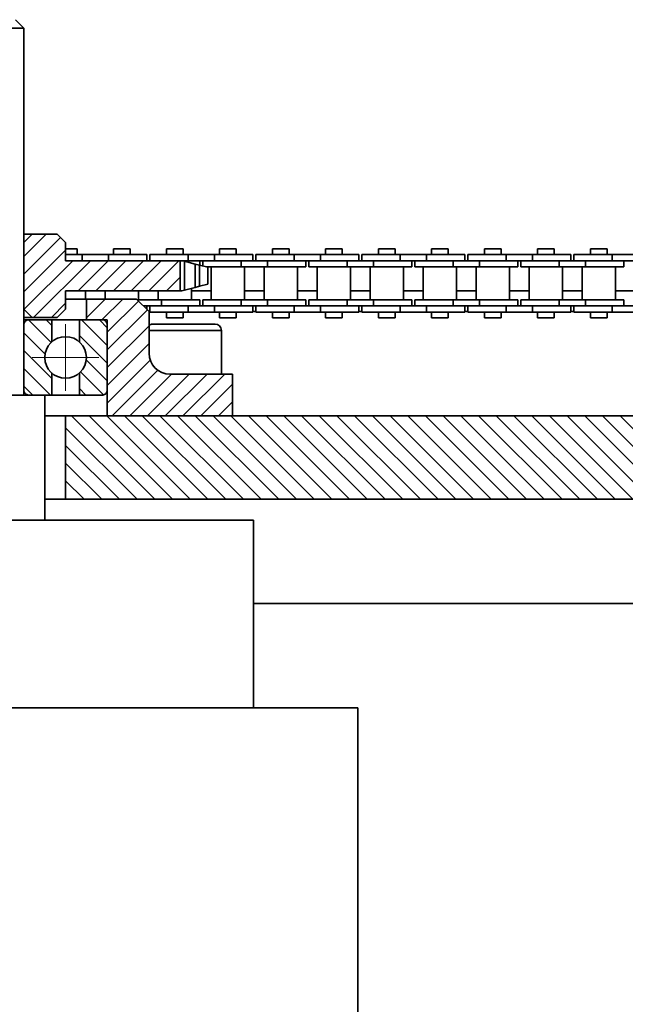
# Model space of a CAD drawing. Header units: millimetres. Extents: x -14862 to 14862, y -10512 to 10512.
# Tile 38 of 199: x -6095 to -5950, y -342 to -106. Entities that reach past the tile are written whole.
import ezdxf

# ---------------------------------------------------------------- set-up
doc = ezdxf.new("R2010")
doc.units = ezdxf.units.MM
doc.header["$LTSCALE"] = 4
doc.linetypes.add('点画线', pattern=[18, 12, -2, 2, -2])
for name, color, linetype, lineweight in [('中心线层', 1, '点画线', 18), ('几何体', 7, 'Continuous', 35), ('剖面线层', 4, 'Continuous', 18)]:
    doc.layers.add(name, color=color, linetype=linetype, lineweight=lineweight)
pattern_1 = [(135, (0, 0), (-2.121320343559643, -2.121320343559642), [])]
pattern_2 = [(45, (0, 0), (-2.121320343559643, 2.121320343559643), [])]

msp = doc.modelspace()

# ---------------------------------------------------------------- hatches: boundary and pattern name
at = {"layer": '剖面线层'}
h = msp.add_hatch(dxfattribs=at)
h.set_pattern_fill('无图案', color=256, style=0, pattern_type=0)
h.set_pattern_definition(pattern_2)
h.paths.add_polyline_path([(-6171.313091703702, -170.8801798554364), (-6171.313091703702, -163.6665873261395), (-6165.972515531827, -163.6665873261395), (-6165.272518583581, -163.6665873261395), (-6156.098171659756, -163.6665873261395), (-6149.747654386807, -163.6665873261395), (-6143.859669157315, -163.6665873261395), (-6143.859669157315, -162.1666960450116), (-6143.859669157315, -159.2734865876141), (-6141.858860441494, -157.2733931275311), (-6135.859295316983, -157.2733931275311), (-6133.859440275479, -159.2734865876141), (-6133.859440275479, -175.2732805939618), (-6135.859295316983, -177.2733740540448), (-6141.858860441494, -177.2733740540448), (-6143.859669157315, -175.2732805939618), (-6143.859669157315, -172.8802733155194), (-6143.859669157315, -170.8801798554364), (-6150.547787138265, -170.8801798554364), (-6155.298038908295, -170.8801798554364), (-6163.247868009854, -170.8801798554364), (-6167.998119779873, -170.8801798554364)], flags=0)
h.paths.add_polyline_path([(-6093.859478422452, -175.2732805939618), (-6093.859478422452, -159.2734865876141), (-6091.859623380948, -157.2733931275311), (-6085.859104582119, -157.2733931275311), (-6083.859249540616, -159.2734865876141), (-6083.859249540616, -160.7914976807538), (-6083.859249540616, -162.1666960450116), (-6083.859249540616, -163.6665873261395), (-6079.897686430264, -163.6665873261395), (-6073.548122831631, -163.6665873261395), (-6064.372822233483, -163.6665873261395), (-6063.672825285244, -163.6665873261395), (-6056.405826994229, -163.6665873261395), (-6056.405826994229, -170.8801798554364), (-6061.64817471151, -170.8801798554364), (-6066.397472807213, -170.8801798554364), (-6074.34730190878, -170.8801798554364), (-6079.097553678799, -170.8801798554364), (-6083.859249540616, -170.8801798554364), (-6083.859249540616, -172.8802733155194), (-6083.859249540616, -175.2732805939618), (-6085.859104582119, -177.2733740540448), (-6091.859623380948, -177.2733740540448)], flags=0)
h = msp.add_hatch(dxfattribs=at)
h.set_pattern_fill('无图案', color=256, style=0, pattern_type=0)
h.set_pattern_definition(pattern_2)
edge = h.paths.add_edge_path(flags=0)
edge.add_line((-6183.859631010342, -200.8801512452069), (-6183.859631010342, -190.8801607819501))
edge.add_line((-6183.859631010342, -190.8801607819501), (-6181.196018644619, -190.8801607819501))
edge.add_line((-6181.196018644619, -190.8801607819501), (-6168.859287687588, -190.8801607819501))
edge.add_arc((-6168.859648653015, -185.8796853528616), 5.000475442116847, 270.0041359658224, 359.9931319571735)
edge.add_line((-6163.859173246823, -185.8802847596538), (-6163.85917324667, -180.3802065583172))
edge.add_line((-6163.85917324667, -180.3802065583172), (-6163.85917324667, -179.134946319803))
edge.add_line((-6163.85917324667, -179.134946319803), (-6163.85917324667, -176.0166697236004))
edge.add_line((-6163.85917324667, -176.0166697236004), (-6163.85917324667, -175.8802942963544))
edge.add_line((-6163.85917324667, -175.8802942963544), (-6162.495310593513, -174.5165400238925))
edge.add_line((-6162.495310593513, -174.5165400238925), (-6162.447559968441, -174.4687931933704))
edge.add_line((-6162.447559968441, -174.4687931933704), (-6160.995300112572, -173.0166487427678))
edge.add_line((-6160.995300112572, -173.0166487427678), (-6160.858913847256, -172.8802733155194))
edge.add_line((-6160.858913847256, -172.8802733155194), (-6155.298038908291, -172.8802733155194))
edge.add_line((-6155.298038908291, -172.8802733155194), (-6150.547787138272, -172.8802733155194))
edge.add_line((-6150.547787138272, -172.8802733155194), (-6148.858829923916, -172.8802733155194))
edge.add_line((-6148.858829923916, -172.8802733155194), (-6148.858829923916, -177.8801493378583))
edge.add_line((-6148.858829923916, -177.8801493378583), (-6152.759357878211, -177.8801493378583))
edge.add_line((-6152.759357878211, -177.8801493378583), (-6153.858944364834, -177.8801493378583))
edge.add_line((-6153.858944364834, -177.8801493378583), (-6153.858944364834, -178.924599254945))
edge.add_arc((-6152.761527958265, -178.9788639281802), 1.098757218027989, 177.1691634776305, 180.0672229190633)
edge.add_arc((-6152.76002796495, -178.9790661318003), 1.098916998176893, 89.96506274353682, 180.0597782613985)
edge.add_arc((-6152.761571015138, -178.9788632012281), 1.098714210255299, 89.95447110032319, 177.1690904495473)
edge.add_line((-6153.858944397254, -178.9245992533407), (-6153.858944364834, -178.9802126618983))
edge.add_line((-6153.858944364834, -178.9802126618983), (-6153.858944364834, -194.7802118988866))
edge.add_line((-6153.858944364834, -194.7802118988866), (-6153.858944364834, -200.8801512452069))
edge.add_line((-6153.858944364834, -200.8801512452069), (-6183.859631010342, -200.8801512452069))
edge = h.paths.add_edge_path(flags=0)
edge.add_line((-6073.85902065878, -194.7802118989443), (-6073.85902065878, -178.9802126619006))
edge.add_line((-6073.85902065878, -178.9802126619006), (-6073.85902065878, -177.8801493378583))
edge.add_line((-6073.85902065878, -177.8801493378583), (-6074.959560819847, -177.8801493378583))
edge.add_line((-6074.959560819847, -177.8801493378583), (-6078.859135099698, -177.8801493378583))
edge.add_line((-6078.859135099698, -177.8801493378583), (-6078.859135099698, -172.8802733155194))
edge.add_line((-6078.859135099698, -172.8802733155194), (-6074.34730190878, -172.8802733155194))
edge.add_line((-6074.34730190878, -172.8802733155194), (-6066.859051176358, -172.8802733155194))
edge.add_line((-6066.859051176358, -172.8802733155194), (-6066.722692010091, -173.0166649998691))
edge.add_line((-6066.722692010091, -173.0166649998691), (-6065.222860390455, -174.5168542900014))
edge.add_line((-6065.222860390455, -174.5168542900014), (-6064.372999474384, -175.366917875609))
edge.add_line((-6064.372999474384, -175.366917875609), (-6063.85974545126, -175.8802942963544))
edge.add_line((-6063.85974545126, -175.8802942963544), (-6063.85974545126, -179.1349463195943))
edge.add_line((-6063.85974545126, -179.1349463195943), (-6063.85974545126, -180.3802065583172))
edge.add_line((-6063.85974545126, -180.3802065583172), (-6063.85974545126, -185.8802847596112))
edge.add_arc((-6058.859270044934, -185.8796853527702), 5.000475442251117, 180.0068680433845, 269.9958640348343)
edge.add_line((-6058.859631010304, -190.8801607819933), (-6046.522900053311, -190.8801607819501))
edge.add_line((-6046.522900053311, -190.8801607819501), (-6043.859287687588, -190.8801607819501))
edge.add_line((-6043.859287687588, -190.8801607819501), (-6043.859287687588, -200.8801512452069))
edge.add_line((-6043.859287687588, -200.8801512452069), (-6073.85902065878, -200.8801512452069))
edge.add_line((-6073.85902065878, -200.8801512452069), (-6073.85902065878, -194.7802118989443))
h = msp.add_hatch(dxfattribs=at)
h.set_pattern_fill('无图案', color=256, style=0, pattern_type=0)
h.set_pattern_definition(pattern_1)
edge = h.paths.add_edge_path(flags=0)
edge.add_line((-6093.860119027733, -194.7801522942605), (-6093.860119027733, -178.9801530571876))
edge.add_line((-6093.860119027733, -178.9801530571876), (-6093.860119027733, -177.8801493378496))
edge.add_line((-6093.860119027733, -177.8801493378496), (-6092.760532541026, -177.8801493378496))
edge.add_arc((-6092.761405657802, -178.9788631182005), 1.098714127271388, 89.95446867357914, 180.0672677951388)
edge.add_line((-6093.86011902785, -178.9801530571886), (-6093.860119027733, -177.8801493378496))
edge.add_line((-6093.860119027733, -177.8801493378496), (-6092.760532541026, -177.8801493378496))
edge.add_line((-6092.760532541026, -177.8801493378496), (-6087.193935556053, -177.8801493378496))
edge.add_line((-6087.193935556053, -177.8801493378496), (-6087.193935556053, -183.1665916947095))
edge.add_arc((-6083.860506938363, -186.8801824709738), 4.99024075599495, 131.9120853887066, 179.9999999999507)
edge.add_arc((-6083.860506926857, -186.8801824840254), 4.990240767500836, 179.9999998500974, 228.0879152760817)
edge.add_line((-6087.193935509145, -190.5937733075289), (-6087.193935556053, -195.8801560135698))
edge.add_line((-6087.193935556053, -195.8801560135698), (-6088.860004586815, -195.8801560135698))
edge.add_line((-6088.860004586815, -195.8801560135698), (-6092.760532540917, -195.8801560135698))
edge.add_arc((-6092.761507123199, -194.7815436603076), 1.098612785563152, 179.9274362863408, 270.0508272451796)
h = msp.add_hatch(dxfattribs=at)
h.set_pattern_fill('无图案', color=256, style=0, pattern_type=0)
h.set_pattern_definition(pattern_1)
edge = h.paths.add_edge_path(flags=0)
edge.add_line((-6073.860894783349, -194.7801522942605), (-6073.860894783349, -178.9801530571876))
edge.add_line((-6073.860894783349, -178.9801530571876), (-6073.860894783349, -177.8801493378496))
edge.add_line((-6073.860894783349, -177.8801493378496), (-6074.960481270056, -177.8801493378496))
edge.add_arc((-6074.959608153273, -178.9788631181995), 1.098714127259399, 359.932732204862, 450.0455313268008)
edge.add_line((-6073.860894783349, -178.9801530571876), (-6073.860894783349, -177.8801493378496))
edge.add_line((-6073.860894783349, -177.8801493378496), (-6074.960481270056, -177.8801493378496))
edge.add_line((-6074.960481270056, -177.8801493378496), (-6080.527078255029, -177.8801493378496))
edge.add_line((-6080.527078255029, -177.8801493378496), (-6080.527078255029, -183.1665916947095))
edge.add_arc((-6083.860506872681, -186.8801824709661), 4.990240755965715, 359.9999999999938, 408.0879146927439)
edge.add_arc((-6083.860506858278, -186.8801825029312), 4.990240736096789, 311.9120849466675, 359.9999999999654)
edge.add_line((-6080.527078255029, -190.5937732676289), (-6080.527078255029, -195.8801560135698))
edge.add_line((-6080.527078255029, -195.8801560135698), (-6078.861009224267, -195.8801560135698))
edge.add_line((-6078.861009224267, -195.8801560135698), (-6074.960481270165, -195.8801560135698))
edge.add_arc((-6074.959506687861, -194.7815436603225), 1.098612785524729, 269.949172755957, 360.0725637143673)
h = msp.add_hatch(dxfattribs=at)
h.set_pattern_fill('无图案', color=256, style=0, pattern_type=0)
h.set_pattern_definition(pattern_1)
h.paths.add_polyline_path([(-6229.873463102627, -220.8802513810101), (-6229.873463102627, -200.8801512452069), (-6183.859631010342, -200.8801512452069), (-6153.858944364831, -200.8801512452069), (-6143.859669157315, -200.8801512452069), (-6143.859669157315, -220.8802513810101)], flags=0)
h.paths.add_polyline_path([(-6083.859249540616, -220.8802513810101), (-6083.859249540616, -200.8801512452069), (-6073.859020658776, -200.8801512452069), (-6043.859287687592, -200.8801512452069), (-5893.859669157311, -200.8801512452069), (-5863.858982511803, -200.8801512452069), (-5853.859707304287, -200.8801512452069), (-5853.859707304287, -220.8802513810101)], flags=0)
h.paths.add_polyline_path([(-5793.859287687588, -220.8802513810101), (-5793.859287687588, -200.8801512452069), (-5783.859058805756, -200.8801512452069), (-5753.859325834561, -200.8801512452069), (-5603.859707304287, -200.8801512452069), (-5573.859020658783, -200.8801512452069), (-5563.85974545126, -200.8801512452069), (-5563.85974545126, -220.8802513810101)], flags=0)
h.paths.add_polyline_path([(-5503.859325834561, -220.8802513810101), (-5503.859325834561, -200.8801512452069), (-5493.859096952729, -200.8801512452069), (-5463.859363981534, -200.8801512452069), (-5313.85974545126, -200.8801512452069), (-5283.859058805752, -200.8801512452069), (-5273.858829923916, -200.8801512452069), (-5273.858829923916, -220.8802513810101)], flags=0)
h.paths.add_polyline_path([(-5213.859363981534, -220.8802513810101), (-5213.859363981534, -200.8801512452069), (-5203.859135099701, -200.8801512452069), (-5173.859402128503, -200.8801512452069), (-5023.858829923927, -200.8801512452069), (-4993.859096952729, -200.8801512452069), (-4983.858868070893, -200.8801512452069), (-4983.858868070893, -220.8802513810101)], flags=0)
h.paths.add_polyline_path([(-4923.85940212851, -220.8802513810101), (-4923.85940212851, -200.8801512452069), (-4913.859173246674, -200.8801512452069), (-4883.859440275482, -200.8801512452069), (-4788.57879299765, -200.8801512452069), (-4788.57879299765, -220.8802513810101)], flags=0)

# ---------------------------------------------------------------- linework, layer by layer
at = {"layer": '中心线层'}
for p, q in [((-6083.860506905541, -194.8704232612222), (-6083.860506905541, -178.889941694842)), ((-6075.870266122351, -186.8801824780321), (-6091.850747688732, -186.8801824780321))]:
    msp.add_line(p, q, dxfattribs=at)
at = {"layer": '几何体'}
for p, q in [((-6093.859478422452, -107.8802160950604), (-6095.859333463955, -105.8801226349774)), ((-6093.859478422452, -107.8802160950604), (-6120.346828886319, -107.8802160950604)), ((-6093.859478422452, -195.880275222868), (-6093.859478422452, -107.8802160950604)), ((-6093.859478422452, -159.2734865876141), (-6091.859623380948, -157.2733931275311)), ((-6093.859478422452, -157.2733931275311), (-6091.859623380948, -157.2733931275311)), ((-6091.859623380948, -157.2733931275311), (-6085.859104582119, -157.2733931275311)), ((-6085.859104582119, -157.2733931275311), (-6083.859249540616, -159.2734865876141)), ((-6093.859478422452, -175.2732805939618), (-6093.859478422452, -159.2734865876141)), ((-6083.859249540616, -163.6665873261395), (-6083.859249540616, -159.2734865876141)), ((-6081.092640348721, -160.7914976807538), (-6083.859249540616, -160.7914976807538)), ((-6079.897686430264, -162.1666960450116), (-6083.859249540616, -162.1666960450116)), ((-6081.092640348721, -162.1666960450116), (-6081.092640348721, -160.7914976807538)), ((-6079.897686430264, -162.1666960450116), (-6079.897686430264, -163.6665873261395)), ((-6073.548122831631, -162.1666960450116), (-6079.897686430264, -162.1666960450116)), ((-6073.548122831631, -162.1666960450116), (-6073.548122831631, -163.6665873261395)), ((-6064.372822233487, -162.1666960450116), (-6073.548122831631, -162.1666960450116)), ((-6072.353168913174, -160.7914976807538), (-6072.353168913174, -162.1666960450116)), ((-6068.392559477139, -160.7914976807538), (-6072.353168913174, -160.7914976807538)), ((-6068.392559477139, -162.1666960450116), (-6068.392559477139, -160.7914976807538)), ((-6064.372822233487, -163.6665873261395), (-6064.372822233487, -162.1666960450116)), ((-6063.672825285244, -162.1666960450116), (-6063.672825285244, -163.6665873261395)), ((-6054.4975246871, -162.1666960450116), (-6063.672825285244, -162.1666960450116)), ((-6059.653088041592, -160.7914976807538), (-6059.653088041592, -162.1666960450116)), ((-6055.692478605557, -160.7914976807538), (-6059.653088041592, -160.7914976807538)), ((-6055.692478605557, -162.1666960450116), (-6055.692478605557, -160.7914976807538)), ((-6054.4975246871, -162.1666960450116), (-6054.4975246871, -163.6665873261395)), ((-6048.147961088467, -162.1666960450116), (-6054.4975246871, -162.1666960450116)), ((-6048.147961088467, -162.1666960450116), (-6048.147961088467, -163.6665873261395)), ((-6038.972660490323, -162.1666960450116), (-6048.147961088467, -162.1666960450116)), ((-6046.95300717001, -160.7914976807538), (-6046.95300717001, -162.1666960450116)), ((-6042.992397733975, -160.7914976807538), (-6046.95300717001, -160.7914976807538)), ((-6042.992397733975, -162.1666960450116), (-6042.992397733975, -160.7914976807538)), ((-6038.972660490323, -163.6665873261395), (-6038.972660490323, -162.1666960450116)), ((-6038.27266354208, -162.1666960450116), (-6038.27266354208, -163.6665873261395)), ((-6029.097362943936, -162.1666960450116), (-6038.27266354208, -162.1666960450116)), ((-6034.252926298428, -160.7914976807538), (-6034.252926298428, -162.1666960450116)), ((-6030.292316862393, -160.7914976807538), (-6034.252926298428, -160.7914976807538)), ((-6030.292316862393, -162.1666960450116), (-6030.292316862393, -160.7914976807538)), ((-6029.097362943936, -162.1666960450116), (-6029.097362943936, -163.6665873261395)), ((-6022.747799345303, -162.1666960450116), (-6029.097362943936, -162.1666960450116)), ((-6022.747799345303, -162.1666960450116), (-6022.747799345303, -163.6665873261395)), ((-6013.572498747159, -162.1666960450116), (-6022.747799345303, -162.1666960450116)), ((-6021.552845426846, -160.7914976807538), (-6021.552845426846, -162.1666960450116)), ((-6017.593189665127, -160.7914976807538), (-6021.552845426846, -160.7914976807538)), ((-6017.593189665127, -162.1666960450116), (-6017.593189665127, -160.7914976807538)), ((-6013.572498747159, -163.6665873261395), (-6013.572498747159, -162.1666960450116)), ((-6012.872501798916, -162.1666960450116), (-6012.872501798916, -163.6665873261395)), ((-6003.698154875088, -162.1666960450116), (-6012.872501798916, -162.1666960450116)), ((-6008.852764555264, -160.7914976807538), (-6008.852764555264, -162.1666960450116)), ((-6004.893108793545, -160.7914976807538), (-6008.852764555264, -160.7914976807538)), ((-6004.893108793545, -162.1666960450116), (-6004.893108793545, -160.7914976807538)), ((-6003.698154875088, -162.1666960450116), (-6003.698154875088, -163.6665873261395)), ((-5997.347637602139, -162.1666960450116), (-6003.698154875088, -162.1666960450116)), ((-5997.347637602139, -162.1666960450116), (-5997.347637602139, -163.6665873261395)), ((-5988.172337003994, -162.1666960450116), (-5997.347637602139, -162.1666960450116)), ((-5996.152683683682, -160.7914976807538), (-5996.152683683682, -162.1666960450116)), ((-5992.193027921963, -160.7914976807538), (-5996.152683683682, -160.7914976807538)), ((-5992.193027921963, -162.1666960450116), (-5992.193027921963, -160.7914976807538)), ((-5988.172337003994, -163.6665873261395), (-5988.172337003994, -162.1666960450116)), ((-5987.472340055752, -162.1666960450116), (-5987.472340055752, -163.6665873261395)), ((-5978.297993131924, -162.1666960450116), (-5987.472340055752, -162.1666960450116)), ((-5983.4526028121, -160.7914976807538), (-5983.4526028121, -162.1666960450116)), ((-5979.492947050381, -160.7914976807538), (-5983.4526028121, -160.7914976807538)), ((-5979.492947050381, -162.1666960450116), (-5979.492947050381, -160.7914976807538)), ((-5978.297993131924, -162.1666960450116), (-5978.297993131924, -163.6665873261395)), ((-5971.947475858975, -162.1666960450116), (-5978.297993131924, -162.1666960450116)), ((-5971.947475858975, -162.1666960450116), (-5971.947475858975, -163.6665873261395)), ((-5962.773128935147, -162.1666960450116), (-5971.947475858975, -162.1666960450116)), ((-5970.752521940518, -160.7914976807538), (-5970.752521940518, -162.1666960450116)), ((-5966.792866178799, -160.7914976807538), (-5970.752521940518, -160.7914976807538)), ((-5966.792866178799, -162.1666960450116), (-5966.792866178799, -160.7914976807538)), ((-5962.773128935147, -163.6665873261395), (-5962.773128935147, -162.1666960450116)), ((-5962.073131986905, -162.1666960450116), (-5962.073131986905, -163.6665873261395)), ((-5952.89783138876, -162.1666960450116), (-5962.073131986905, -162.1666960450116)), ((-5958.052441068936, -160.7914976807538), (-5958.052441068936, -162.1666960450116)), ((-5954.092785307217, -160.7914976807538), (-5958.052441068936, -160.7914976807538)), ((-5954.092785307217, -162.1666960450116), (-5954.092785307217, -160.7914976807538)), ((-5952.89783138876, -162.1666960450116), (-5952.89783138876, -163.6665873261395)), ((-5946.547314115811, -162.1666960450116), (-5952.89783138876, -162.1666960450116)), ((-6056.405826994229, -163.6665873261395), (-6083.859249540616, -163.6665873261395)), ((-6056.405826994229, -163.6665873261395), (-6056.405826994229, -170.8801798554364)), ((-6055.985256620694, -163.6665873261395), (-6056.405826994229, -163.6665873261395)), ((-6055.374905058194, -163.8210825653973), (-6055.985256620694, -163.6665873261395)), ((-6054.4975246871, -163.6665873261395), (-6055.950924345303, -163.6665873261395)), ((-6054.4975246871, -163.6665873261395), (-6055.949970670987, -163.6665873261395)), ((-6055.374905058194, -163.8210825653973), (-6055.374905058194, -170.7256846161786)), ((-6052.779957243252, -164.4788794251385), (-6055.374905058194, -163.8210825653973)), ((-6048.147961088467, -163.6665873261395), (-6054.4975246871, -163.6665873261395)), ((-6052.779957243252, -164.4788794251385), (-6052.779957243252, -170.0678877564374)), ((-6051.740452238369, -164.7416166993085), (-6052.779957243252, -164.4788794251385)), ((-6051.740452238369, -164.7416166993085), (-6051.740452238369, -169.8051504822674)), ((-6049.743458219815, -165.2542166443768), (-6051.740452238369, -164.7416166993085)), ((-6051.672741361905, -164.7590212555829), (-6051.672741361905, -163.6665873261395)), ((-6050.972744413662, -163.6665873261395), (-6050.972744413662, -164.9385504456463)), ((-6041.797443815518, -165.1667170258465), (-6050.102039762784, -165.1667170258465)), ((-6049.743458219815, -169.2927889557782), (-6049.743458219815, -165.2542166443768)), ((-6048.948093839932, -165.1667170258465), (-6048.948093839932, -173.0166487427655)), ((-6041.797443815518, -163.6665873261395), (-6048.147961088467, -163.6665873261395)), ((-6041.797443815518, -163.6665873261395), (-6048.147961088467, -163.6665873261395)), ((-6041.797443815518, -163.6665873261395), (-6041.797443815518, -165.1667170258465)), ((-6035.447880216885, -163.6665873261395), (-6041.797443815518, -163.6665873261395)), ((-6035.447880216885, -165.1667170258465), (-6041.797443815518, -165.1667170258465)), ((-6040.997311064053, -173.0166487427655), (-6040.997311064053, -165.1667170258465)), ((-6036.24801296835, -165.1667170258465), (-6036.24801296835, -173.0166487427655)), ((-6035.447880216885, -163.6665873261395), (-6035.447880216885, -165.1667170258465)), ((-6029.097362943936, -163.6665873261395), (-6035.447880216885, -163.6665873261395)), ((-6029.097362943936, -163.6665873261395), (-6035.447880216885, -163.6665873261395)), ((-6026.272579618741, -165.1667170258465), (-6035.447880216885, -165.1667170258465)), ((-6022.747799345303, -163.6665873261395), (-6029.097362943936, -163.6665873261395)), ((-6028.298183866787, -173.0166487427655), (-6028.298183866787, -165.1667170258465)), ((-6026.272579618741, -165.1667170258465), (-6026.272579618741, -163.6665873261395)), ((-6025.572582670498, -163.6665873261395), (-6025.572582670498, -165.1667170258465)), ((-6016.397282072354, -165.1667170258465), (-6025.572582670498, -165.1667170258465)), ((-6023.547932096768, -165.1667170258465), (-6023.547932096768, -173.0166487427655)), ((-6016.397282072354, -163.6665873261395), (-6022.747799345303, -163.6665873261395)), ((-6016.397282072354, -163.6665873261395), (-6022.747799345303, -163.6665873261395)), ((-6016.397282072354, -163.6665873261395), (-6016.397282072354, -165.1667170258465)), ((-6010.047718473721, -163.6665873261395), (-6016.397282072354, -163.6665873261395)), ((-6010.047718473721, -165.1667170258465), (-6016.397282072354, -165.1667170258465)), ((-6015.598102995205, -173.0166487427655), (-6015.598102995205, -165.1667170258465)), ((-6010.847851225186, -165.1667170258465), (-6010.847851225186, -173.0166487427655)), ((-6010.047718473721, -163.6665873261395), (-6010.047718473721, -165.1667170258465)), ((-6003.698154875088, -163.6665873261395), (-6010.047718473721, -163.6665873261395)), ((-6003.698154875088, -163.6665873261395), (-6010.047718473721, -163.6665873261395)), ((-6000.872417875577, -165.1667170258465), (-6010.047718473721, -165.1667170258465)), ((-5997.347637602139, -163.6665873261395), (-6003.698154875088, -163.6665873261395)), ((-6002.898022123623, -173.0166487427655), (-6002.898022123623, -165.1667170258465)), ((-6000.872417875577, -165.1667170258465), (-6000.872417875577, -163.6665873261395)), ((-6000.172420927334, -163.6665873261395), (-6000.172420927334, -165.1667170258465)), ((-5990.998074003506, -165.1667170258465), (-6000.172420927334, -165.1667170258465)), ((-5998.147770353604, -165.1667170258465), (-5998.147770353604, -173.0166487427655)), ((-5990.998074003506, -163.6665873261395), (-5997.347637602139, -163.6665873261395)), ((-5990.998074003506, -163.6665873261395), (-5997.347637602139, -163.6665873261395)), ((-5990.998074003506, -163.6665873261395), (-5990.998074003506, -165.1667170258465)), ((-5984.647556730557, -163.6665873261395), (-5990.998074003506, -163.6665873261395)), ((-5984.647556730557, -165.1667170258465), (-5990.998074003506, -165.1667170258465)), ((-5990.197941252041, -173.0166487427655), (-5990.197941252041, -165.1667170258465)), ((-5985.447689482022, -165.1667170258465), (-5985.447689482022, -173.0166487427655)), ((-5984.647556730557, -163.6665873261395), (-5984.647556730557, -165.1667170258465)), ((-5978.297993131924, -163.6665873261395), (-5984.647556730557, -163.6665873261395)), ((-5978.297993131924, -163.6665873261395), (-5984.647556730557, -163.6665873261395)), ((-5975.473209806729, -165.1667170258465), (-5984.647556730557, -165.1667170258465)), ((-5971.947475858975, -163.6665873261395), (-5978.297993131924, -163.6665873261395)), ((-5977.497860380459, -173.0166487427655), (-5977.497860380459, -165.1667170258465)), ((-5975.473209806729, -165.1667170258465), (-5975.473209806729, -163.6665873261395)), ((-5974.773212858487, -163.6665873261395), (-5974.773212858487, -165.1667170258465)), ((-5965.597912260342, -165.1667170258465), (-5974.773212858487, -165.1667170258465)), ((-5972.74760861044, -165.1667170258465), (-5972.74760861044, -173.0166487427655)), ((-5965.597912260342, -163.6665873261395), (-5971.947475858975, -163.6665873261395)), ((-5965.597912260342, -163.6665873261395), (-5971.947475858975, -163.6665873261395)), ((-5965.597912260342, -163.6665873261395), (-5965.597912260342, -165.1667170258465)), ((-5959.247394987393, -163.6665873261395), (-5965.597912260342, -163.6665873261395)), ((-5959.247394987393, -165.1667170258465), (-5965.597912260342, -165.1667170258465)), ((-5964.797779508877, -173.0166487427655), (-5964.797779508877, -165.1667170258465)), ((-5960.047527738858, -165.1667170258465), (-5960.047527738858, -173.0166487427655)), ((-5959.247394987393, -163.6665873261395), (-5959.247394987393, -165.1667170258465)), ((-5952.89783138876, -163.6665873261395), (-5959.247394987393, -163.6665873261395)), ((-5952.89783138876, -163.6665873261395), (-5959.247394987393, -163.6665873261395)), ((-5950.073048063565, -165.1667170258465), (-5959.247394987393, -165.1667170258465)), ((-5946.547314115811, -163.6665873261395), (-5952.89783138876, -163.6665873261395)), ((-5952.097698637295, -173.0166487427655), (-5952.097698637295, -165.1667170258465)), ((-5950.073048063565, -165.1667170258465), (-5950.073048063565, -163.6665873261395)), ((-6052.779957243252, -170.0678877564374), (-6051.740452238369, -169.8051504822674)), ((-6051.740452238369, -169.8051504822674), (-6049.743458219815, -169.2927889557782)), ((-6083.859249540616, -175.2732805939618), (-6083.859249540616, -170.8801798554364)), ((-6083.859249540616, -170.8801798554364), (-6056.405826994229, -170.8801798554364)), ((-6079.097553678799, -172.8802733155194), (-6079.097553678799, -170.8801798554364)), ((-6074.34730190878, -170.8801798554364), (-6074.34730190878, -172.8802733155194)), ((-6066.397472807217, -173.0166487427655), (-6066.397472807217, -170.8801798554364)), ((-6061.648174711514, -170.8801798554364), (-6061.648174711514, -173.0166487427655)), ((-6056.405826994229, -170.8801798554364), (-6055.985256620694, -170.8801798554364)), ((-6055.985256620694, -170.8801798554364), (-6055.374905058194, -170.7256846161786)), ((-6055.374905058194, -170.7256846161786), (-6052.779957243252, -170.0678877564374)), ((-6053.697391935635, -173.0166487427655), (-6053.697391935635, -170.3005842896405)), ((-6053.697391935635, -170.8801798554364), (-6048.948093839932, -170.8801798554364)), ((-6040.997311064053, -170.8801798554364), (-6036.24801296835, -170.8801798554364)), ((-6028.298183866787, -170.8801798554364), (-6023.547932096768, -170.8801798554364)), ((-6015.598102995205, -170.8801798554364), (-6010.847851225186, -170.8801798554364)), ((-6002.898022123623, -170.8801798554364), (-5998.147770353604, -170.8801798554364)), ((-5990.197941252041, -170.8801798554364), (-5985.447689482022, -170.8801798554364)), ((-5977.497860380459, -170.8801798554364), (-5972.74760861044, -170.8801798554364)), ((-5964.797779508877, -170.8801798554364), (-5960.047527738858, -170.8801798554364)), ((-5952.097698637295, -170.8801798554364), (-5947.347446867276, -170.8801798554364)), ((-6078.859135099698, -172.8802733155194), (-6083.859249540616, -172.8802733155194)), ((-6078.859135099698, -177.8801493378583), (-6078.859135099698, -172.8802733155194)), ((-6078.859135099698, -172.8802733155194), (-6066.859051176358, -172.8802733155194)), ((-6066.859051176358, -172.8802733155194), (-6063.85974545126, -175.8802942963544)), ((-6060.848041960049, -173.0166487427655), (-6066.722675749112, -173.0166487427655)), ((-6060.848041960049, -174.5165400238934), (-6065.222546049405, -174.5165400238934)), ((-6064.372822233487, -175.3667406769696), (-6064.372822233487, -174.5165400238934)), ((-6063.672825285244, -174.5165400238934), (-6063.672825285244, -176.0166697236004)), ((-6060.848041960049, -174.5165400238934), (-6060.848041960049, -173.0166487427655)), ((-6051.672741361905, -173.0166487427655), (-6060.848041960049, -173.0166487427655)), ((-6054.4975246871, -174.5165400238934), (-6060.848041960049, -174.5165400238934)), ((-6054.4975246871, -174.5165400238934), (-6060.848041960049, -174.5165400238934)), ((-6054.4975246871, -176.0166697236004), (-6054.4975246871, -174.5165400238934)), ((-6048.147961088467, -174.5165400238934), (-6054.4975246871, -174.5165400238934)), ((-6051.672741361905, -174.5165400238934), (-6051.672741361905, -173.0166487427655)), ((-6050.972744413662, -173.0166487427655), (-6050.972744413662, -174.5165400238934)), ((-6041.797443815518, -173.0166487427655), (-6050.972744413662, -173.0166487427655)), ((-6041.797443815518, -174.5165400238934), (-6048.147961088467, -174.5165400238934)), ((-6048.147961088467, -176.0166697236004), (-6048.147961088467, -174.5165400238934)), ((-6041.797443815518, -174.5165400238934), (-6048.147961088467, -174.5165400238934)), ((-6041.797443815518, -174.5165400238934), (-6041.797443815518, -173.0166487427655)), ((-6035.447880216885, -173.0166487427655), (-6041.797443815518, -173.0166487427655)), ((-6035.447880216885, -174.5165400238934), (-6041.797443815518, -174.5165400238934)), ((-6038.972660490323, -176.0166697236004), (-6038.972660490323, -174.5165400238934)), ((-6038.27266354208, -174.5165400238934), (-6038.27266354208, -176.0166697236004)), ((-6035.447880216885, -174.5165400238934), (-6035.447880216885, -173.0166487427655)), ((-6026.272579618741, -173.0166487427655), (-6035.447880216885, -173.0166487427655)), ((-6029.097362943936, -174.5165400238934), (-6035.447880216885, -174.5165400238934)), ((-6029.097362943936, -174.5165400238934), (-6035.447880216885, -174.5165400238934)), ((-6029.097362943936, -176.0166697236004), (-6029.097362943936, -174.5165400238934)), ((-6022.747799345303, -174.5165400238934), (-6029.097362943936, -174.5165400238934)), ((-6026.272579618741, -174.5165400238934), (-6026.272579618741, -173.0166487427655)), ((-6025.572582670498, -173.0166487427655), (-6025.572582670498, -174.5165400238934)), ((-6016.397282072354, -173.0166487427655), (-6025.572582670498, -173.0166487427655)), ((-6016.397282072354, -174.5165400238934), (-6022.747799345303, -174.5165400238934)), ((-6022.747799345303, -176.0166697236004), (-6022.747799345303, -174.5165400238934)), ((-6016.397282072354, -174.5165400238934), (-6022.747799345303, -174.5165400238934)), ((-6016.397282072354, -174.5165400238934), (-6016.397282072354, -173.0166487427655)), ((-6010.047718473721, -173.0166487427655), (-6016.397282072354, -173.0166487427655)), ((-6010.047718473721, -174.5165400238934), (-6016.397282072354, -174.5165400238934)), ((-6013.572498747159, -176.0166697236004), (-6013.572498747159, -174.5165400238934)), ((-6012.872501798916, -174.5165400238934), (-6012.872501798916, -176.0166697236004)), ((-6010.047718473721, -174.5165400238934), (-6010.047718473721, -173.0166487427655)), ((-6000.872417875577, -173.0166487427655), (-6010.047718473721, -173.0166487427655)), ((-6003.698154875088, -174.5165400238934), (-6010.047718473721, -174.5165400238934)), ((-6003.698154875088, -174.5165400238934), (-6010.047718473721, -174.5165400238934)), ((-6003.698154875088, -176.0166697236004), (-6003.698154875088, -174.5165400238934)), ((-5997.347637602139, -174.5165400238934), (-6003.698154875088, -174.5165400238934)), ((-6000.872417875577, -174.5165400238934), (-6000.872417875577, -173.0166487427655)), ((-6000.172420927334, -173.0166487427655), (-6000.172420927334, -174.5165400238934)), ((-5990.998074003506, -173.0166487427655), (-6000.172420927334, -173.0166487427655)), ((-5990.998074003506, -174.5165400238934), (-5997.347637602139, -174.5165400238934)), ((-5997.347637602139, -176.0166697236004), (-5997.347637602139, -174.5165400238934)), ((-5990.998074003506, -174.5165400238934), (-5997.347637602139, -174.5165400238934)), ((-5990.998074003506, -174.5165400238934), (-5990.998074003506, -173.0166487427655)), ((-5984.647556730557, -173.0166487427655), (-5990.998074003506, -173.0166487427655)), ((-5984.647556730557, -174.5165400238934), (-5990.998074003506, -174.5165400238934)), ((-5988.172337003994, -176.0166697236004), (-5988.172337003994, -174.5165400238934)), ((-5987.472340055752, -174.5165400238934), (-5987.472340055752, -176.0166697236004)), ((-5984.647556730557, -174.5165400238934), (-5984.647556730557, -173.0166487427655)), ((-5975.473209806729, -173.0166487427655), (-5984.647556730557, -173.0166487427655)), ((-5978.297993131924, -174.5165400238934), (-5984.647556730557, -174.5165400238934)), ((-5978.297993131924, -174.5165400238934), (-5984.647556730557, -174.5165400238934)), ((-5978.297993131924, -176.0166697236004), (-5978.297993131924, -174.5165400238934)), ((-5971.947475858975, -174.5165400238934), (-5978.297993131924, -174.5165400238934)), ((-5975.473209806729, -174.5165400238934), (-5975.473209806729, -173.0166487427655)), ((-5974.773212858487, -173.0166487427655), (-5974.773212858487, -174.5165400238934)), ((-5965.597912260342, -173.0166487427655), (-5974.773212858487, -173.0166487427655)), ((-5965.597912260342, -174.5165400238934), (-5971.947475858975, -174.5165400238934)), ((-5971.947475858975, -176.0166697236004), (-5971.947475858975, -174.5165400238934)), ((-5965.597912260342, -174.5165400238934), (-5971.947475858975, -174.5165400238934)), ((-5965.597912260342, -174.5165400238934), (-5965.597912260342, -173.0166487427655)), ((-5959.247394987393, -173.0166487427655), (-5965.597912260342, -173.0166487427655)), ((-5959.247394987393, -174.5165400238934), (-5965.597912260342, -174.5165400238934)), ((-5962.773128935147, -176.0166697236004), (-5962.773128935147, -174.5165400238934)), ((-5962.073131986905, -174.5165400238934), (-5962.073131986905, -176.0166697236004)), ((-5959.247394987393, -174.5165400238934), (-5959.247394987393, -173.0166487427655)), ((-5950.073048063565, -173.0166487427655), (-5959.247394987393, -173.0166487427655)), ((-5952.89783138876, -174.5165400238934), (-5959.247394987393, -174.5165400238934)), ((-5952.89783138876, -174.5165400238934), (-5959.247394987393, -174.5165400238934)), ((-5952.89783138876, -176.0166697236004), (-5952.89783138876, -174.5165400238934)), ((-5946.547314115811, -174.5165400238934), (-5952.89783138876, -174.5165400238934)), ((-5950.073048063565, -174.5165400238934), (-5950.073048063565, -173.0166487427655)), ((-6091.859623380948, -177.2733740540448), (-6093.859478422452, -175.2732805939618)), ((-6083.859249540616, -175.2732805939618), (-6085.859104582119, -177.2733740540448)), ((-6063.85974545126, -185.8802847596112), (-6063.85974545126, -175.8802942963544)), ((-6063.672825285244, -175.8802942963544), (-6063.85974545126, -175.8802942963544)), ((-6054.4975246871, -176.0166697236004), (-6063.672825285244, -176.0166697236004)), ((-6059.653088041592, -176.0166697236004), (-6059.653088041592, -177.3916296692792)), ((-6055.692478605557, -177.3916296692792), (-6055.692478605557, -176.0166697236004)), ((-6048.147961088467, -176.0166697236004), (-6054.4975246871, -176.0166697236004)), ((-6038.972660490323, -176.0166697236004), (-6048.147961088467, -176.0166697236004)), ((-6046.95300717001, -176.0166697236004), (-6046.95300717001, -177.3916296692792)), ((-6042.992397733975, -177.3916296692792), (-6042.992397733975, -176.0166697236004)), ((-6038.27266354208, -175.8802942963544), (-6038.972660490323, -175.8802942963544)), ((-6029.097362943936, -176.0166697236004), (-6038.27266354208, -176.0166697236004)), ((-6034.252926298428, -176.0166697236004), (-6034.252926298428, -177.3916296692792)), ((-6030.292316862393, -177.3916296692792), (-6030.292316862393, -176.0166697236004)), ((-6022.747799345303, -176.0166697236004), (-6029.097362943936, -176.0166697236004)), ((-6013.572498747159, -176.0166697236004), (-6022.747799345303, -176.0166697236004)), ((-6021.552845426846, -176.0166697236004), (-6021.552845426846, -177.3916296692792)), ((-6017.593189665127, -177.3916296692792), (-6017.593189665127, -176.0166697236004)), ((-6012.872501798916, -175.8802942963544), (-6013.572498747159, -175.8802942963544)), ((-6003.698154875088, -176.0166697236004), (-6012.872501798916, -176.0166697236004)), ((-6008.852764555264, -176.0166697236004), (-6008.852764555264, -177.3916296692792)), ((-6004.893108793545, -177.3916296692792), (-6004.893108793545, -176.0166697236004)), ((-5997.347637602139, -176.0166697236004), (-6003.698154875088, -176.0166697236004)), ((-5988.172337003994, -176.0166697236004), (-5997.347637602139, -176.0166697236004)), ((-5996.152683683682, -176.0166697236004), (-5996.152683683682, -177.3916296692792)), ((-5992.193027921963, -177.3916296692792), (-5992.193027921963, -176.0166697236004)), ((-5987.472340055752, -175.8802942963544), (-5988.172337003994, -175.8802942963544)), ((-5978.297993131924, -176.0166697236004), (-5987.472340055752, -176.0166697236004)), ((-5983.4526028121, -176.0166697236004), (-5983.4526028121, -177.3916296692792)), ((-5979.492947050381, -177.3916296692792), (-5979.492947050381, -176.0166697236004)), ((-5971.947475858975, -176.0166697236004), (-5978.297993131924, -176.0166697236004)), ((-5962.773128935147, -176.0166697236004), (-5971.947475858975, -176.0166697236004)), ((-5970.752521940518, -176.0166697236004), (-5970.752521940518, -177.3916296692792)), ((-5966.792866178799, -177.3916296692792), (-5966.792866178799, -176.0166697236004)), ((-5962.073131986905, -175.8802942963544), (-5962.773128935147, -175.8802942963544)), ((-5952.89783138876, -176.0166697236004), (-5962.073131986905, -176.0166697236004)), ((-5958.052441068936, -176.0166697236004), (-5958.052441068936, -177.3916296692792)), ((-5954.092785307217, -177.3916296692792), (-5954.092785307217, -176.0166697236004)), ((-5946.547314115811, -176.0166697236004), (-5952.89783138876, -176.0166697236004)), ((-6091.859623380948, -177.2733740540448), (-6093.859478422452, -177.2733740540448)), ((-6093.859478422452, -177.8801493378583), (-6092.758938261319, -177.8801493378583)), ((-6093.859478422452, -178.9802126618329), (-6093.859478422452, -194.7802118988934)), ((-6087.192341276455, -177.8801493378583), (-6092.758938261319, -177.8801493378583)), ((-6091.859623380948, -177.2733740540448), (-6085.859104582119, -177.2733740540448)), ((-6087.194215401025, -177.8801493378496), (-6087.194215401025, -183.1668429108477)), ((-6080.526157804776, -177.8801493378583), (-6087.192341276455, -177.8801493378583)), ((-6080.527078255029, -183.1665916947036), (-6080.527078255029, -177.8801493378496)), ((-6074.959560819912, -177.8801493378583), (-6080.526157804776, -177.8801493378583)), ((-6078.859135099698, -177.8801493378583), (-6073.85902065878, -177.8801493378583)), ((-6073.85902065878, -200.8801512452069), (-6073.85902065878, -177.8801493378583)), ((-6073.85902065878, -194.7802118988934), (-6073.85902065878, -178.9802126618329)), ((-6063.023373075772, -178.8803152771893), (-6051.280781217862, -178.8803152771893)), ((-6055.692478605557, -177.3916296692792), (-6059.653088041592, -177.3916296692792)), ((-6051.280781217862, -178.8803152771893), (-6048.023029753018, -178.8803152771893)), ((-6042.992397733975, -177.3916296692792), (-6046.95300717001, -177.3916296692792)), ((-6030.292316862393, -177.3916296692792), (-6034.252926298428, -177.3916296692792)), ((-6017.593189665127, -177.3916296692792), (-6021.552845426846, -177.3916296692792)), ((-6004.893108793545, -177.3916296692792), (-6008.852764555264, -177.3916296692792)), ((-5992.193027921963, -177.3916296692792), (-5996.152683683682, -177.3916296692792)), ((-5979.492947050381, -177.3916296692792), (-5983.4526028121, -177.3916296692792)), ((-5966.792866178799, -177.3916296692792), (-5970.752521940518, -177.3916296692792)), ((-5954.092785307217, -177.3916296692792), (-5958.052441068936, -177.3916296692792)), ((-6050.432964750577, -180.3802065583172), (-6063.85974545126, -180.3802065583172)), ((-6046.522900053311, -180.3802065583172), (-6050.432964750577, -180.3802065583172)), ((-6046.522900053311, -190.8801607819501), (-6046.522900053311, -180.3802065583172)), ((-6087.194215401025, -190.5935220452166), (-6087.194215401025, -195.8801560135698)), ((-6080.527078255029, -195.8801560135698), (-6080.527078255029, -190.5505125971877)), ((-6043.859287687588, -190.8801607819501), (-6058.859631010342, -190.8801607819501)), ((-6043.859287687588, -190.8801607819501), (-6043.859287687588, -200.8801512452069)), ((-6121.968075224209, -195.880275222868), (-6088.859363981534, -195.880275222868)), ((-6088.859363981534, -225.8802466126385), (-6088.859363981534, -195.880275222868)), ((-6088.859363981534, -195.880275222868), (-6087.192341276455, -195.880275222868)), ((-6080.526157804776, -195.880275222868), (-6087.192341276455, -195.880275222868)), ((-6080.526157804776, -195.880275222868), (-6074.959560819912, -195.880275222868)), ((-6088.859363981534, -200.8801512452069), (-6083.859249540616, -200.8801512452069)), ((-6083.859249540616, -200.8801512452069), (-6083.859249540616, -220.8802513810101)), ((-5853.859707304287, -200.8801512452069), (-6083.859249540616, -200.8801512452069)), ((-6073.85902065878, -200.8801512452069), (-6043.859287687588, -200.8801512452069)), ((-6088.859363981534, -220.8802513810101), (-6083.859249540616, -220.8802513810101)), ((-5853.859707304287, -220.8802513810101), (-6083.859249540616, -220.8802513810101)), ((-6138.186260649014, -225.8802466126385), (-6038.85917324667, -225.8802466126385)), ((-6038.85917324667, -270.8802036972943), (-6038.85917324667, -225.8802466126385)), ((-5898.858829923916, -245.8802275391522), (-6038.85917324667, -245.8802275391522)), ((-6013.859554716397, -270.8802036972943), (-6213.859363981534, -270.8802036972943)), ((-6013.859554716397, -2670.880209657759), (-6013.859554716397, -270.8802036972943))]:
    msp.add_line(p, q, dxfattribs=at)
msp.add_circle((-6083.860506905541, -186.8801824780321), 4.990240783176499, dxfattribs=at)
for centre, radius, start, end in [((-6092.758934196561, -178.9806936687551), 1.100544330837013, 90.00021160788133, 179.9749581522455), ((-6074.959564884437, -178.9806936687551), 1.100544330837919, 0.02504184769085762, 89.99978839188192), ((-6063.021861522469, -180.3861885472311), 1.505874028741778, 90.05751187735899, 123.8079127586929), ((-6048.023124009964, -180.3805392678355), 1.500223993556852, 0.01270666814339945, 89.99640018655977), ((-6058.859270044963, -185.8796853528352), 5.00047544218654, 180.0068680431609, 269.9958640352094), ((-6092.758934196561, -194.7797308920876), 1.10054433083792, 180.0250418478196, 269.9997883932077), ((-6074.959564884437, -194.7797308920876), 1.100544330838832, 270.0002116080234, 359.974958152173)]:
    msp.add_arc(centre, radius, start, end, dxfattribs=at)

doc.saveas('drawing.dxf')
